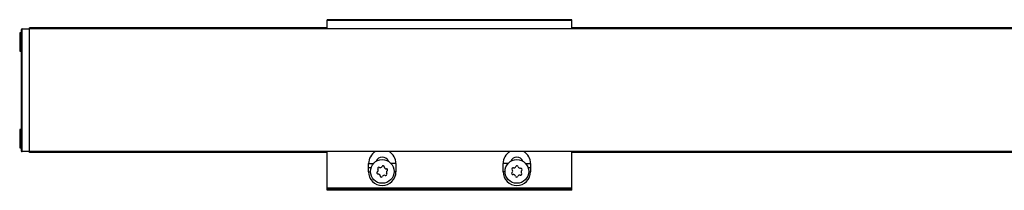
# Model space of a CAD drawing. Header units: millimetres. Extents: x -781 to 2610, y 413 to 796.
# Tile 7 of 17: x -284 to -43, y 754 to 796. Entities that reach past the tile are written whole.
import ezdxf

# ---------------------------------------------------------------- set-up
doc = ezdxf.new("R2010")
doc.units = ezdxf.units.MM

# ---------------------------------------------------------------- blocks, each defined once
blk = doc.blocks.new('Drawing View1')
at = {"color": 7, "linetype": 'Continuous', "lineweight": 25}
for p, q in [((-765, 20.75), (-825, 20.75)), ((-825, 20.55), (-825, 20.75)), ((-765, 20.55), (-825, 20.55)), ((-825, 18.5), (-825, 20.55)), ((-765, 20.55), (-765, 20.75)), ((-765, 18.5), (-765, 20.55)), ((-900, 17.55), (-900.4, 17.55)), ((-900.4, 17.55), (-900.4, 13.29)), ((-900, 18.3), (-900, -11.3)), ((-899.8, -11.5), (-899.8, 18.5)), ((-899.8, 18.5), (-898, 18.5)), ((-825, 18.75), (-898, 18.75)), ((-898, 18.55), (-898, 18.75)), ((-898, 18.5), (-898, 18.55)), ((-825, 18.55), (-898, 18.55)), ((-898, -11.5), (-898, 18.5)), ((-898, -11.5), (-898, 18.5)), ((-2, 18.5), (-898, 18.5)), ((-2, 18.5), (-898, 18.5)), ((-898, 18.5), (-898, 18.5)), ((-135, 18.75), (-765, 18.75)), ((-135, 18.55), (-765, 18.55)), ((-900.4, 13.29), (-900.4, 13.05)), ((-900.4, 13.05), (-900, 13.05)), ((-900, -6.05), (-900.4, -6.05)), ((-900.4, -6.05), (-900.4, -9.64)), ((-900.4, -9.64), (-900.4, -10.55)), ((-900.4, -10.55), (-900, -10.55)), ((-899.8, -11.5), (-899.8, -11.5)), ((-898, -11.5), (-899.8, -11.5)), ((-2, -11.5), (-898, -11.5)), ((-898, -11.55), (-898, -11.5)), ((-898, -11.75), (-898, -11.55)), ((-825, -11.55), (-898, -11.55)), ((-825, -11.75), (-898, -11.75)), ((-825, -20.42), (-825, -11.5)), ((-765, -20.42), (-765, -11.5)), ((-135, -11.55), (-765, -11.55)), ((-135, -11.75), (-765, -11.75)), ((-814.86, -15.42), (-814.86, -14.42)), ((-814.86, -14.42), (-813.67, -14.42)), ((-808.14, -14.42), (-809.33, -14.42)), ((-808.14, -14.42), (-808.14, -16.42)), ((-781.86, -16.42), (-781.86, -14.42)), ((-780.67, -14.42), (-781.86, -14.42)), ((-776.33, -14.42), (-775.14, -14.42)), ((-775.14, -14.42), (-775.14, -15.42)), ((-814.86, -16.42), (-814.86, -15.42)), ((-814.86, -15.42), (-814.25, -15.42)), ((-814.86, -16.42), (-814.4, -16.42)), ((-808.14, -16.42), (-808.6, -16.42)), ((-781.4, -16.42), (-781.86, -16.42)), ((-775.75, -15.42), (-775.14, -15.42)), ((-775.6, -16.42), (-775.14, -16.42)), ((-775.14, -15.42), (-775.14, -16.42)), ((-765, -20.42), (-825, -20.42)), ((-825, -20.62), (-825, -20.42)), ((-765, -20.62), (-825, -20.62)), ((-825, -20.95), (-825, -20.62)), ((-765, -20.95), (-825, -20.95)), ((-765, -20.62), (-765, -20.42)), ((-765, -20.95), (-765, -20.62))]:
    blk.add_line(p, q, dxfattribs=at)
for centre in [(-811.5, -16.35), (-778.5, -16.35)]:
    blk.add_circle(centre, 2.9, dxfattribs=at)
for centre, radius, start, end in [((-899.8, 18.3), 0.2, 90, 179.9861), ((-899.8, -11.3), 0.2, 180.0139, 270), ((-811.5, -14.42), 3.36, 119.7252, 180), ((-811.5, -14.42), 3.36, 0, 60.2748), ((-778.5, -14.42), 3.36, 119.7252, 180), ((-778.5, -14.42), 3.36, 0, 60.2748), ((-811.5, -14.42), 1.6, 20.3072, 159.6928), ((-778.5, -14.42), 1.6, 20.3072, 159.6928), ((-811.5, -16.42), 3.36, 180, 0), ((-812.54, -16.71), 0.295, 124.2677, 273.6421), ((-812.99, -16.06), 0.49, 304.2677, 33.6421), ((-812.33, -15.62), 0.295, 64.2677, 213.6421), ((-811.99, -14.92), 0.49, 244.2677, 333.6421), ((-811.29, -15.27), 0.295, 4.2677, 153.6421), ((-810.51, -15.21), 0.49, 184.2677, 273.6421), ((-810.01, -16.64), 0.49, 124.2677, 213.6421), ((-810.46, -15.99), 0.295, 304.2677, 93.6421), ((-778.5, -16.42), 3.36, 180, 0), ((-779.49, -16.84), 0.295, 131.4369, 280.8112), ((-779.42, -15.73), 0.295, 71.4369, 220.8112), ((-780.01, -16.25), 0.49, 311.4369, 40.8112), ((-779.17, -14.99), 0.49, 251.4369, 340.8112), ((-778.43, -15.25), 0.295, 11.4369, 160.8112), ((-777.66, -15.09), 0.49, 191.4369, 280.8112), ((-777.58, -16.97), 0.295, 251.4369, 40.8112), ((-777.51, -15.86), 0.295, 311.4369, 100.8112), ((-776.99, -16.45), 0.49, 131.4369, 220.8112), ((-812.49, -17.49), 0.49, 4.2677, 93.6421), ((-811.71, -17.43), 0.295, 184.2677, 333.6421), ((-811.01, -17.78), 0.49, 64.2677, 153.6421), ((-810.67, -17.08), 0.295, 244.2677, 33.6421), ((-779.34, -17.61), 0.49, 11.4369, 100.8112), ((-778.57, -17.45), 0.295, 191.4369, 340.8112), ((-777.83, -17.71), 0.49, 71.4369, 160.8112)]:
    blk.add_arc(centre, radius, start, end, dxfattribs=at)

msp = doc.modelspace()

# ---------------------------------------------------------------- block references
at = {"color": 7, "linetype": 'Continuous', "lineweight": 25}
msp.add_blockref('Drawing View1', (615.96, 775.05), dxfattribs=at)

doc.saveas('drawing.dxf')
